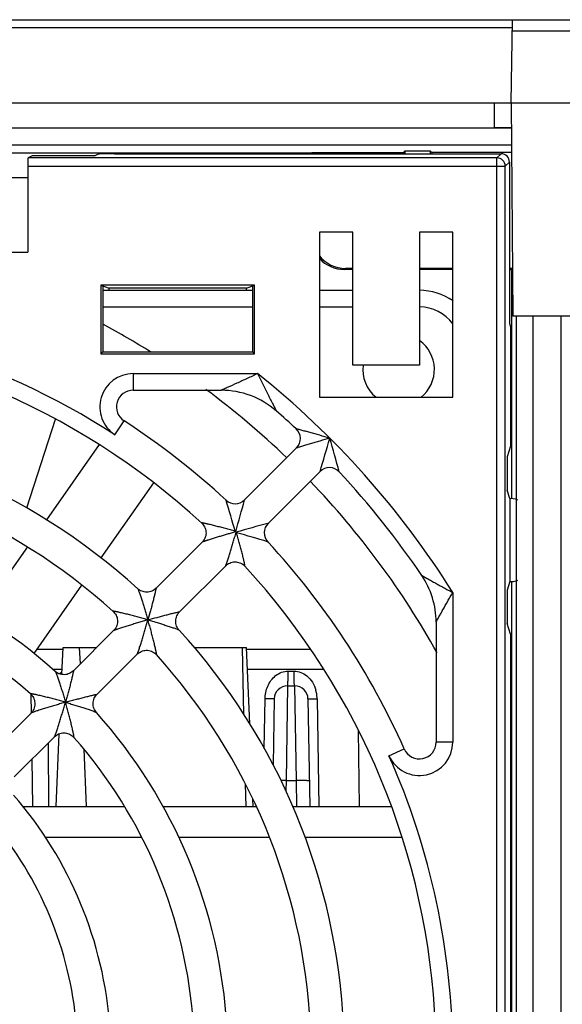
# Model space of a CAD drawing. Header units: millimetres. Extents: x 0 to 841, y 0 to 594.
# Tile 29 of 77: x 296 to 312, y 524 to 554. Entities that reach past the tile are written whole.
import ezdxf

# ---------------------------------------------------------------- set-up
doc = ezdxf.new("R2010")
doc.units = ezdxf.units.MM
doc.header["$LTSCALE"] = 46.255
doc.layers.get('0').update_dxf_attribs({"linetype": 'CONTINUOUS'})
for name, color, linetype in [('DATUM_AXIS', 7, 'CONTINUOUS'), ('DRAFTS', 7, 'CONTINUOUS'), ('ROUNDS', 7, 'CONTINUOUS')]:
    doc.layers.add(name, color=color, linetype=linetype)

msp = doc.modelspace()

# ---------------------------------------------------------------- linework, layer by layer
at = {"color": 7, "linetype": 'CONTINUOUS'}
for p, q in [((260.9467, 553.7051), (315.1101, 553.7051)), ((310.868, 551.2051), (310.9115, 553.7001)), ((260.8678, 551.2051), (314.618, 551.2051)), ((310.368, 550.4551), (310.368, 551.2051)), ((310.868, 551.2051), (310.9238, 544.8051)), ((310.8745, 550.4515), (292.4643, 550.4515)), ((310.879, 549.9428), (291.964, 549.9428)), ((295.368, 549.7051), (304.868, 549.7051)), ((296.499, 549.6147), (296.3807, 549.5556)), ((298.368, 549.6147), (296.499, 549.6147)), ((298.368, 549.6147), (298.4742, 549.6677)), ((298.9735, 549.6801), (310.5681, 549.6801)), ((304.868, 549.7051), (304.8981, 549.7202)), ((304.868, 549.6801), (304.868, 549.7051)), ((304.8982, 549.6801), (304.8981, 549.7202)), ((304.8981, 549.7202), (307.6476, 549.7202)), ((307.6476, 549.7202), (307.693, 549.7656)), ((307.6476, 549.6801), (307.6476, 549.7202)), ((307.693, 549.6801), (307.693, 549.7656)), ((307.693, 549.7656), (308.443, 549.7656)), ((308.443, 549.7656), (308.443, 549.6801)), ((308.4884, 549.7202), (308.443, 549.7656)), ((308.4884, 549.7202), (308.4884, 549.6801)), ((310.8809, 549.7202), (308.4884, 549.7202)), ((296.368, 549.3057), (296.368, 546.7301)), ((310.818, 549.4302), (310.818, 544.5801)), ((296.368, 548.9551), (295.368, 548.9551)), ((305.118, 547.3301), (305.118, 542.3738)), ((306.118, 547.3301), (305.118, 547.3301)), ((306.118, 543.3301), (306.118, 547.3301)), ((308.118, 547.3301), (308.118, 543.3301)), ((309.118, 547.3301), (308.118, 547.3301)), ((309.118, 542.3738), (309.118, 547.3301)), ((295.368, 546.7301), (296.368, 546.7301)), ((306.118, 546.2051), (305.8668, 546.2051)), ((306.118, 546.2375), (305.899, 546.2375)), ((309.118, 546.2375), (308.118, 546.2375)), ((309.118, 546.2051), (308.118, 546.2051)), ((310.8985, 546.2375), (310.818, 546.2375)), ((310.818, 546.2051), (310.8824, 546.2051)), ((310.8824, 546.2051), (310.8803, 539.3217)), ((298.5656, 545.7301), (298.5656, 543.6777)), ((298.5656, 545.7301), (298.8094, 545.6489)), ((303.1704, 545.7301), (298.5656, 545.7301)), ((298.618, 545.7127), (298.618, 543.7301)), ((302.9265, 545.6489), (303.1704, 545.7301)), ((303.118, 543.7301), (303.118, 545.7127)), ((303.1704, 543.6777), (303.1704, 545.7301)), ((298.618, 545.5801), (303.118, 545.5801)), ((298.8095, 545.5801), (298.8094, 545.6489)), ((302.9265, 545.6489), (298.8094, 545.6489)), ((302.9264, 545.5801), (302.9265, 545.6489)), ((305.118, 545.5801), (306.118, 545.5801)), ((313.8121, 544.8051), (310.9238, 544.8051)), ((311.0251, 495.298), (311.0251, 544.8051)), ((311.5338, 495.2893), (311.5338, 544.8051)), ((312.368, 494.1051), (312.368, 544.8051)), ((310.818, 544.5801), (310.8481, 544.4795)), ((310.8481, 544.4795), (310.8481, 540.8995)), ((298.5656, 543.6777), (298.618, 543.7301)), ((298.5656, 543.6777), (303.1704, 543.6777)), ((298.618, 543.7301), (303.118, 543.7301)), ((303.1704, 543.6777), (303.118, 543.7301)), ((308.118, 543.3301), (306.118, 543.3301)), ((305.118, 542.3738), (309.118, 542.3738)), ((296.3389, 539.0475), (297.2049, 541.7127)), ((298.509, 540.9487), (296.9297, 538.6932)), ((304.4285, 540.8477), (302.8715, 539.2908)), ((310.8481, 540.8995), (310.7525, 540.5801)), ((310.7525, 540.5801), (310.7525, 539.5801)), ((305.1355, 540.1406), (303.5785, 538.5836)), ((298.5684, 537.5466), (300.1482, 539.8029)), ((310.8287, 539.3257), (310.7525, 539.5801)), ((310.8287, 539.3257), (310.8287, 536.8346)), ((301.5992, 538.0185), (300.216, 536.6352)), ((296.3571, 537.8755), (295.6126, 536.8122)), ((302.3064, 537.3115), (300.9231, 535.9281)), ((310.8287, 536.8346), (310.7525, 536.5801)), ((310.8795, 536.8385), (310.8708, 508.3225)), ((296.5573, 534.6745), (297.9948, 536.7275)), ((310.7525, 536.5801), (310.7525, 535.5801)), ((298.945, 535.3643), (297.7378, 534.157)), ((310.8481, 535.2608), (310.7525, 535.5801)), ((310.8481, 535.2608), (310.8481, 509.8995)), ((299.6522, 534.6573), (298.4448, 533.4498)), ((296.4662, 532.8855), (295.2578, 531.677)), ((297.1733, 532.1784), (295.9648, 530.9699)), ((306.3221, 530.0801), (306.2901, 532.3677)), ((296.2321, 530.0801), (299.2743, 530.0801)), ((300.4294, 530.0801), (303.228, 530.0801)), ((304.3214, 530.0801), (307.2814, 530.0801)), ((296.8983, 529.1646), (299.7836, 529.1646)), ((300.8997, 529.1646), (303.6178, 529.1646)), ((304.6893, 529.1646), (307.5936, 529.1646))]:
    msp.add_line(p, q, dxfattribs=at)
at = {"color": 9, "linetype": 'CONTINUOUS'}
for p, q in [((310.9058, 553.3745), (313.8301, 553.3745)), ((310.8745, 550.4551), (310.368, 550.4551)), ((310.4435, 549.5556), (296.3807, 549.5556)), ((310.5681, 549.6801), (310.4435, 549.5556)), ((310.4435, 495.6047), (310.4435, 549.5556)), ((296.368, 549.3057), (310.6934, 549.3057)), ((310.818, 549.4302), (310.6934, 549.3057)), ((310.6934, 495.8546), (310.6934, 549.3057)), ((305.8668, 546.2051), (305.899, 546.2375)), ((299.5294, 543.0801), (303.2635, 543.0801)), ((309.118, 536.5085), (309.118, 532.0141)), ((296.6508, 534.808), (297.4264, 534.808)), ((297.9463, 534.3656), (297.9251, 534.8551)), ((302.8553, 532.8432), (302.8088, 534.8551)), ((302.9264, 534.808), (304.8508, 534.808)), ((298.1324, 530.0801), (298.0577, 531.8019)), ((302.9192, 530.0801), (302.9037, 530.7518))]:
    msp.add_line(p, q, dxfattribs=at)
at = {"color": 3, "linetype": 'CONTINUOUS'}
for p, q in [((297.118, 534.2051), (297.3981, 534.2051)), ((302.9548, 534.2051), (305.2464, 534.2051))]:
    msp.add_line(p, q, dxfattribs=at)
at = {"color": 9, "linetype": 'CONTINUOUS'}
for centre, radius, start, end in [((310.4433, 549.3055), 0.2501, 0.04716, 89.95284), ((286.868, 522.5801), 26.25, 32.04636, 51.34786), ((286.868, 522.5801), 22.25, 0.15437, 23.93892)]:
    msp.add_arc(centre, radius, start, end, dxfattribs=at)
at = {"color": 7, "linetype": 'CONTINUOUS'}
for centre, radius, start, end in [((286.868, 522.5801), 24.925, 58.05971, 61.8185), ((307.493, 543.2051), 1.075, 309.05379, 54.09311), ((307.493, 543.2051), 1.075, 173.16173, 230.94621), ((286.868, 522.5801), 24.925, 46.15055, 53.46494), ((302.1752, 540.0801), 2.5, 48.82378, 90), ((286.868, 522.5801), 19, 47.6528, 87.34729), ((286.868, 522.5801), 18, 47.92225, 87.07729), ((286.868, 522.5801), 24.925, 29.07569, 43.84978), ((286.868, 522.5801), 15.5, 48.23598, 86.76403), ((286.868, 522.5801), 14.5, 48.64911, 86.35042), ((306.118, 535.6185), 2.5, 0, 34.11056), ((286.868, 522.5801), 19, 2.6528, 42.34729), ((286.868, 522.5801), 18, 2.92224, 42.0773), ((296.868, 534.8551), 0.9, 298.72911, 305.83215), ((286.868, 522.5801), 15.5, 3.23662, 41.76338), ((286.868, 522.5801), 14.5, 3.64914, 41.35041), ((286.868, 522.5801), 12, 4.15159, 40.84786), ((286.868, 522.5801), 11, 4.85579, 40.14409)]:
    msp.add_arc(centre, radius, start, end, dxfattribs=at)
for centre, major_axis, ratio, start_param, end_param in [((296.3811, 549.3057), (0, 0.25), 0.0524078, 0.0261799, 1.5707963), ((298.9735, 549.6671), (0.5, 0), 0.0261859, 1.5707963, 3.0892328), ((310.5679, 549.4301), (0.1769, 0.1769), 0.999315, -0.7850555, 0.7850555), ((305.9003, 547.2381), (-0.7078, -0.7082), 0.9987835, -0.1141311, 0.7844847), ((305.8686, 547.2064), (0.5857, 0.8129), 0.9980761, -3.364738, -2.5181354), ((310.443, 539.2827), (0.625, 0), 0.0874887, 0.0000037, 0.9057412), ((310.443, 536.8776), (0.625, 0), 0.0874887, -0.9057412, -0.0000037)]:
    msp.add_ellipse(centre, major_axis=major_axis, ratio=ratio, start_param=start_param, end_param=end_param, dxfattribs=at)
at = {"color": 9, "linetype": 'CONTINUOUS'}
for points, knots in [([(303.2635, 543.0801), (303.2112, 543.0555), (303.1069, 543.0059), (302.9007, 542.9094), (302.6436, 542.7907), (302.4233, 542.6909), (302.2446, 542.6109), (302.2128, 542.5969), (302.1699, 542.5777), (302.1752, 542.5801)], [0, 0, 0, 0, 0.1447852, 0.2889708, 0.5724396, 0.8375666, 0.9473448, 0.9852438, 1, 1, 1, 1]), ([(303.2635, 543.0801), (303.2897, 543.0266), (303.3417, 542.9194), (303.4204, 542.7598), (303.4987, 542.6018), (303.5763, 542.4465), (303.6514, 542.2968), (303.7133, 542.1743), (303.7568, 542.0884), (303.7903, 542.0227), (303.8, 542.0031), (303.8244, 541.9559), (303.8212, 541.9619)], [0, 0, 0, 0, 0.1432308, 0.2858658, 0.4272674, 0.5665697, 0.7022832, 0.8311573, 0.8906096, 0.9434988, 0.9837893, 1, 1, 1, 1]), ([(308.1879, 537.0205), (308.184, 537.0229), (308.2163, 537.0041), (308.2304, 536.9963), (308.2802, 536.9679), (308.3484, 536.9293), (308.4491, 536.8725), (308.5741, 536.8028), (308.7061, 536.73), (308.8414, 536.6563), (308.979, 536.5821), (309.0716, 536.5332), (309.118, 536.5085)], [0, 0, 0, 0, 0.0128505, 0.0471337, 0.0952875, 0.1518321, 0.2788665, 0.4159461, 0.5584169, 0.7040658, 0.8515824, 1, 1, 1, 1]), ([(308.618, 535.6185), (308.616, 535.6151), (308.6321, 535.6443), (308.6389, 535.6572), (308.6644, 535.7038), (308.7, 535.7687), (308.7534, 535.8656), (308.8447, 536.0299), (308.9416, 536.2016), (309.0412, 536.3761), (309.0925, 536.4642), (309.118, 536.5085)], [0, 0, 0, 0, 0.0117631, 0.0438497, 0.0900698, 0.1453632, 0.2716321, 0.4093628, 0.7005016, 0.849794, 1, 1, 1, 1])]:
    msp.add_open_spline(points, degree=3, knots=knots, dxfattribs=at)
at = {"layer": 'DATUM_AXIS', "color": 9, "linetype": 'CONTINUOUS'}
for p, q in [((304.1807, 534.1489), (304.3552, 534.1489)), ((304.161, 533.7051), (304.118, 530.8622)), ((304.3749, 533.7051), (304.4179, 530.8622)), ((303.4636, 531.8275), (303.4863, 533.3137)), ((305.0497, 533.3137), (305.0991, 530.0801)), ((304.118, 530.8622), (304.1126, 530.5515)), ((304.118, 530.8622), (304.4179, 530.8622)), ((304.4179, 530.8622), (304.4315, 530.0801))]:
    msp.add_line(p, q, dxfattribs=at)
at = {"layer": 'DATUM_AXIS', "color": 7, "linetype": 'CONTINUOUS'}
for p, q in [((304.161, 533.7051), (304.3749, 533.7051)), ((296.4829, 532.8855), (296.4752, 533.4377)), ((303.7611, 533.3121), (303.7266, 531.3358)), ((304.7748, 533.3121), (304.8312, 530.0801)), ((306.3221, 530.0801), (306.2901, 532.3677)), ((296.5221, 530.0801), (296.5022, 531.5072))]:
    msp.add_line(p, q, dxfattribs=at)
for centre, start, end in [((304.161, 533.3051), 90, 178.99762), ((304.3749, 533.3051), 1.01189, 90.0002)]:
    msp.add_arc(centre, 0.4, start, end, dxfattribs=at)
at = {"layer": 'DATUM_AXIS', "color": 9, "linetype": 'CONTINUOUS'}
for centre, radius, start, end in [((304.0259, 533.2985), 1.0239, 3.00474, 15.92444), ((304.0309, 533.2986), 1.0189, 0.84704, 3.0105), ((303.9925, 523.7907), 7.0725, 88.98269, 90.25818)]:
    msp.add_arc(centre, radius, start, end, dxfattribs=at)
for points, knots in [([(303.5655, 533.6927), (303.618, 533.8154), (303.7767, 534.0445), (304.0476, 534.1489), (304.1807, 534.1489)], [0, 0, 0, 0, 0.5007308, 1, 1, 1, 1]), ([(304.161, 533.7051), (304.1642, 533.7051), (304.1653, 533.7221), (304.1698, 533.7421), (304.1722, 533.7852), (304.1767, 533.8636), (304.1796, 533.9878), (304.1807, 534.0922), (304.1807, 534.1489)], [0, 0, 0, 0, 0.0210783, 0.0781764, 0.1701325, 0.2939558, 0.6179098, 1, 1, 1, 1]), ([(304.3749, 533.7051), (304.3718, 533.7051), (304.3707, 533.7221), (304.3661, 533.7421), (304.3638, 533.7852), (304.3592, 533.8636), (304.3563, 533.9878), (304.3553, 534.0922), (304.3552, 534.1489)], [0, 0, 0, 0, 0.0210806, 0.0781789, 0.1701349, 0.2939577, 0.6179108, 1, 1, 1, 1]), ([(303.7611, 533.3121), (303.7611, 533.3105), (303.7509, 533.3134), (303.7403, 533.3102), (303.7149, 533.3119), (303.6682, 533.3111), (303.59, 533.3125), (303.5236, 533.3132), (303.4863, 533.3137)], [0, 0, 0, 0, 0.0177139, 0.0698731, 0.1554401, 0.2727614, 0.5922848, 1, 1, 1, 1]), ([(304.7748, 533.3121), (304.7749, 533.3105), (304.7851, 533.3134), (304.7957, 533.3102), (304.8211, 533.3119), (304.8678, 533.3111), (304.946, 533.3125), (305.0123, 533.3132), (305.0497, 533.3137)], [0, 0, 0, 0, 0.0177121, 0.0698693, 0.1554346, 0.2727547, 0.5922788, 1, 1, 1, 1]), ([(304.8178, 530.8482), (304.8178, 530.8511), (304.8028, 530.853), (304.7842, 530.8567), (304.7454, 530.859), (304.6745, 530.8624), (304.5628, 530.8637), (304.4688, 530.863), (304.4179, 530.8622)], [0, 0, 0, 0, 0.0218226, 0.0792822, 0.1715143, 0.29553, 0.6193464, 1, 1, 1, 1])]:
    msp.add_open_spline(points, degree=3, knots=knots, dxfattribs=at)
for points in [[(304.3552, 534.1489), (304.491, 534.1489), (304.6318, 534.0935), (304.7374, 534.0083)], [(304.7374, 534.0083), (304.8693, 533.9018), (304.9639, 533.7423), (305.0105, 533.5794)], [(303.4863, 533.3137), (303.4882, 533.4427), (303.5148, 533.574), (303.5655, 533.6927)]]:
    msp.add_open_spline(points, degree=3, dxfattribs=at)
at = {"layer": 'DRAFTS', "color": 7, "linetype": 'CONTINUOUS'}
for p, q in [((297.3911, 534.0463), (297.4264, 534.8551)), ((297.4264, 534.8551), (298.4359, 534.8551)), ((301.3667, 534.8551), (302.9264, 534.8551)), ((303.0262, 532.5696), (302.9264, 534.8551)), ((297.218, 530.0801), (297.3135, 532.2683)), ((296.9845, 531.9895), (296.9903, 530.0801)), ((303.1349, 530.0801), (303.1251, 530.3054))]:
    msp.add_line(p, q, dxfattribs=at)
at = {"layer": 'ROUNDS', "color": 9, "linetype": 'CONTINUOUS'}
for p, q in [((310.9074, 553.4639), (260.9467, 553.4639)), ((298.618, 545.0801), (303.118, 545.0801)), ((305.118, 545.0801), (306.118, 545.0801)), ((299.5294, 543.0801), (299.5294, 542.5801)), ((298.9848, 541.2414), (299.2571, 541.6608)), ((302.3171, 539.2801), (302.319, 539.2738)), ((302.8716, 539.2908), (302.8698, 539.2844)), ((302.5917, 538.3462), (302.5586, 538.3556)), ((302.6063, 538.3316), (302.5587, 538.318)), ((302.6058, 538.2709), (302.6194, 538.3185)), ((302.6434, 538.2708), (302.634, 538.3038)), ((303.5723, 538.582), (303.5787, 538.5837)), ((303.5616, 538.0312), (303.5679, 538.0293)), ((299.9733, 535.6864), (299.9723, 535.6875)), ((299.9743, 535.6855), (299.9753, 535.6845)), ((307.204, 531.6084), (307.661, 531.8112)), ((309.118, 532.0141), (308.618, 532.0141))]:
    msp.add_line(p, q, dxfattribs=at)
at = {"layer": 'ROUNDS', "color": 7, "linetype": 'CONTINUOUS'}
for p, q in [((298.618, 545.5801), (303.118, 545.5801)), ((305.118, 545.5801), (306.118, 545.5801)), ((299.5294, 542.5801), (302.1755, 542.5801)), ((302.6063, 538.3316), (302.5917, 538.3462)), ((302.6063, 538.3316), (302.6194, 538.3185)), ((302.6194, 538.3185), (302.634, 538.3038)), ((300.9022, 535.9056), (300.9233, 535.9283)), ((299.9738, 535.686), (299.9733, 535.6864)), ((299.9743, 535.6855), (299.9738, 535.686)), ((308.618, 535.6188), (308.618, 532.0141))]:
    msp.add_line(p, q, dxfattribs=at)
for points in [[(301.5871, 538.5929), (301.6083, 538.572), (301.633, 538.5429), (301.655, 538.5113), (301.6739, 538.4775), (301.6895, 538.4418), (301.7016, 538.4048), (301.71, 538.3668), (301.7146, 538.3281), (301.7155, 538.2891), (301.7125, 538.2503), (301.7058, 538.2119), (301.6954, 538.1744), (301.6813, 538.1381), (301.6639, 538.1035), (301.6433, 538.071), (301.6199, 538.0408), (301.5992, 538.0185)], [(302.3063, 537.3114), (302.3286, 537.332), (302.3588, 537.3555), (302.3913, 537.3761), (302.4259, 537.3935), (302.4622, 537.4075), (302.4997, 537.418), (302.5381, 537.4247), (302.577, 537.4277), (302.6159, 537.4268), (302.6546, 537.4222), (302.6926, 537.4138), (302.7297, 537.4017), (302.7653, 537.3861), (302.7991, 537.3671), (302.8307, 537.3451), (302.8598, 537.3204), (302.8808, 537.2993)], [(300.2162, 536.6355), (300.1935, 536.6145), (300.1631, 536.5909), (300.1303, 536.5703), (300.0955, 536.5529), (300.0591, 536.5389), (300.0214, 536.5285), (299.9827, 536.5219), (299.9436, 536.5191), (299.9044, 536.5201), (299.8656, 536.525), (299.8274, 536.5337), (299.7904, 536.546), (299.7549, 536.5619), (299.7212, 536.581), (299.6898, 536.6032), (299.6666, 536.6227)], [(298.9302, 535.9406), (298.9501, 535.9214), (298.9753, 535.8925), (298.9979, 535.8609), (299.0174, 535.8271), (299.0336, 535.7913), (299.0461, 535.754), (299.055, 535.7157), (299.06, 535.6767), (299.0612, 535.6374), (299.0584, 535.5982), (299.0519, 535.5594), (299.0415, 535.5215), (299.0274, 535.4848), (299.0099, 535.4498), (298.9892, 535.417), (298.9657, 535.3866), (298.9449, 535.3642)], [(300.9106, 535.3788), (300.8921, 535.4006), (300.8697, 535.432), (300.8504, 535.4657), (300.8344, 535.5013), (300.8219, 535.5383), (300.8131, 535.5766), (300.808, 535.6155), (300.8069, 535.6548), (300.8096, 535.6941), (300.8162, 535.7328), (300.8265, 535.7707), (300.8405, 535.8072), (300.8579, 535.8421), (300.8786, 535.875), (300.9022, 535.9056)], [(299.652, 534.6571), (299.6743, 534.6777), (299.7045, 534.7012), (299.7372, 534.7218), (299.772, 534.7393), (299.8085, 534.7534), (299.8463, 534.7638), (299.885, 534.7705), (299.9241, 534.7733), (299.9632, 534.7723), (300.0021, 534.7674), (300.0404, 534.7587), (300.0776, 534.7464), (300.1133, 534.7304), (300.1471, 534.7111), (300.1787, 534.6888), (300.2077, 534.6637), (300.2284, 534.6424)], [(297.7379, 534.1571), (297.7157, 534.1366), (297.6858, 534.1133), (297.6536, 534.0929), (297.6195, 534.0756), (297.5837, 534.0616), (297.5466, 534.0511), (297.5087, 534.0442), (297.4702, 534.041), (297.4316, 534.0416), (297.3932, 534.0458), (297.3555, 534.0538), (297.3188, 534.0654), (297.2836, 534.0803), (297.2501, 534.0985), (297.2186, 534.1197), (297.1917, 534.1417)], [(296.4475, 533.4651), (296.4677, 533.446), (296.4935, 533.4172), (296.5166, 533.3857), (296.5366, 533.3518), (296.5533, 533.3159), (296.5663, 533.2784), (296.5755, 533.2398), (296.5809, 533.2006), (296.5823, 533.1609), (296.5798, 533.1214), (296.5733, 533.0823), (296.563, 533.044), (296.549, 533.007), (296.5314, 532.9717), (296.5106, 532.9385), (296.487, 532.9079), (296.466, 532.8853)], [(298.4295, 532.9039), (298.4076, 532.9308), (298.3864, 532.9622), (298.3682, 532.9957), (298.3532, 533.031), (298.3417, 533.0676), (298.3337, 533.1053), (298.3294, 533.1437), (298.3288, 533.1823), (298.332, 533.2208), (298.3389, 533.2588), (298.3494, 533.2958), (298.3634, 533.3316), (298.3807, 533.3658), (298.4012, 533.398), (298.4244, 533.4278), (298.445, 533.45)], [(297.1731, 532.1782), (297.1956, 532.199), (297.2261, 532.2226), (297.2591, 532.2434), (297.2942, 532.2609), (297.331, 532.275), (297.3692, 532.2853), (297.4081, 532.2918), (297.4475, 532.2945), (297.487, 532.2932), (297.5262, 532.288), (297.5647, 532.2789), (297.602, 532.2661), (297.6379, 532.2497), (297.6718, 532.2299), (297.7033, 532.2071), (297.7322, 532.1815), (297.7529, 532.1597)]]:
    msp.add_lwpolyline(points, dxfattribs=at)
for centre, radius, start, end in [((308.118, 543.8301), 1.75, 54.82669, 90), ((286.868, 522.5801), 21.75, 47.40977, 87.59004), ((299.5294, 542.0801), 0.5, 90, 237.00411), ((286.868, 522.5801), 25.75, 47.03399, 48.82447), ((286.868, 522.5801), 22.75, 47.22783, 57.00411), ((304.1454, 541.1304), 0.4, 315, 47.0346), ((305.4182, 539.8576), 0.4, 42.9654, 135), ((286.868, 522.5801), 25.75, 34.1099, 42.96575), ((302.5887, 539.5737), 0.4, 227.22804, 315), ((303.8615, 538.3009), 0.4, 135, 222.77196), ((286.868, 522.5801), 22.75, 23.93893, 42.77243), ((286.868, 522.5801), 21.75, 2.40998, 42.59004), ((308.118, 532.0141), 0.5, 203.93893, 360)]:
    msp.add_arc(centre, radius, start, end, dxfattribs=at)
at = {"layer": 'ROUNDS', "color": 9, "linetype": 'CONTINUOUS'}
for centre, radius, start, end in [((286.868, 522.5801), 22.25, 57.00411, 89.84561), ((308.118, 543.8301), 1.25, 36.62078, 90), ((299.5294, 542.0801), 1, 90, 237.00432), ((238.293, 560.321), 69.8223, 343.200304, 344.056653), ((233.5158, 520.5894), 74.793, 15.145195, 15.949475), ((235.6194, 519.1612), 69.666, 15.985018, 16.780187), ((244.0544, 555.0376), 60.8886, 344.075497, 345.005798), ((319.2744, 479.9512), 60.697, 104.992727, 105.925968), ((283.7566, 472.3779), 68.5754, 73.213487, 74.021307), ((294.2005, 515.566), 20.9329, 73.99459, 74.18911), ((307.4825, 509.2278), 27.5036, 105.84435, 105.99447), ((273.5156, 543.1947), 27.5036, 344.00553, 344.15565), ((279.8538, 529.9127), 20.9329, 15.81089, 16.00541), ((292.2024, 514.7538), 19.2032, 73.98675, 74.20617), ((304.1522, 509.7524), 24.3845, 105.83174, 106.00432), ((274.0402, 539.8644), 24.3845, 343.99568, 344.16826), ((279.0417, 527.9145), 19.2032, 15.79383, 16.01325), ((308.118, 532.0141), 1, 203.93914, 360)]:
    msp.add_arc(centre, radius, start, end, dxfattribs=at)
for points, knots in [([(305.4295, 541.1417), (305.3294, 541.1703), (305.1798, 541.2127), (304.9819, 541.2682), (304.8377, 541.3083), (304.7209, 541.3405), (304.6317, 541.365), (304.57, 541.3818), (304.5145, 541.397), (304.4734, 541.4081), (304.4464, 541.4155), (304.4322, 541.4192), (304.4233, 541.4218), (304.4191, 541.4228), (304.4181, 541.4231)], [0, 0, 0, 0, 0.2975926, 0.4441496, 0.5874673, 0.7250898, 0.7903627, 0.8518909, 0.9077878, 0.9548457, 0.9735067, 0.9878161, 0.9968832, 1, 1, 1, 1]), ([(305.4295, 541.1417), (305.3298, 541.1132), (305.1811, 541.0704), (304.9846, 541.013), (304.8417, 540.971), (304.7056, 540.9307), (304.599, 540.8988), (304.5226, 540.876), (304.4776, 540.8623), (304.4471, 540.8534), (304.4323, 540.8486), (304.4283, 540.8476)], [0, 0, 0, 0, 0.2981376, 0.4449503, 0.5884761, 0.7261987, 0.8528795, 0.9085821, 0.9553429, 0.9879803, 1, 1, 1, 1]), ([(302.5586, 538.3556), (302.5097, 538.3695), (302.4119, 538.3969), (302.2657, 538.4368), (302.1212, 538.4751), (301.9801, 538.5114), (301.8659, 538.5396), (301.7886, 538.5577), (301.747, 538.5672), (301.7176, 538.5737), (301.6898, 538.5797), (301.6641, 538.585), (301.6409, 538.5895), (301.6235, 538.5925), (301.6114, 538.5943), (301.6039, 538.5953), (301.5976, 538.5959), (301.5927, 538.5962), (301.5892, 538.596), (301.5868, 538.5958), (301.5858, 538.5941), (301.5867, 538.5933), (301.5871, 538.5929)], [0, 0, 0, 0, 0.1519731, 0.3031123, 0.4523903, 0.5982563, 0.7379072, 0.8037409, 0.8351437, 0.8652215, 0.8936484, 0.9199969, 0.9437122, 0.9640944, 0.9727805, 0.9803173, 0.9865982, 0.9915298, 0.9950488, 0.9971702, 0.9982976, 1, 1, 1, 1]), ([(302.5587, 538.318), (302.5184, 538.3065), (302.4379, 538.2832), (302.3173, 538.2479), (302.1968, 538.212), (302.0966, 538.1817), (302.0165, 538.1571), (301.9564, 538.1385), (301.8965, 538.1197), (301.8366, 538.1007), (301.7867, 538.0847), (301.7469, 538.0717), (301.7171, 538.0618), (301.6873, 538.0518), (301.6625, 538.0433), (301.6428, 538.0363), (301.628, 538.0309), (301.6157, 538.0263), (301.6061, 538.0222), (301.6013, 538.0201), (301.5992, 538.0185)], [0, 0, 0, 0, 0.1250021, 0.2500041, 0.3750062, 0.5000082, 0.5625092, 0.6250103, 0.6875113, 0.7500123, 0.8125133, 0.8437639, 0.8750144, 0.9062649, 0.9375153, 0.9531406, 0.9687657, 0.9843914, 0.992203, 1, 1, 1, 1]), ([(302.3063, 537.3114), (302.3068, 537.3118), (302.3077, 537.3134), (302.3101, 537.3181), (302.3138, 537.3272), (302.3192, 537.3414), (302.3258, 537.3596), (302.3332, 537.3809), (302.3445, 537.414), (302.3597, 537.4596), (302.3787, 537.5181), (302.3986, 537.5802), (302.419, 537.6449), (302.4468, 537.7344), (302.4817, 537.8488), (302.5235, 537.9881), (302.5649, 538.1291), (302.5923, 538.2235), (302.6058, 538.2709)], [0, 0, 0, 0, 0.0019347, 0.0052455, 0.0158527, 0.0312546, 0.0506828, 0.0733755, 0.0986709, 0.1550418, 0.2167724, 0.2820506, 0.3497652, 0.4192067, 0.5615088, 0.7065747, 0.8530443, 1, 1, 1, 1]), ([(302.8808, 537.2993), (302.8811, 537.2989), (302.8819, 537.2979), (302.8836, 537.299), (302.8838, 537.3014), (302.884, 537.3048), (302.8837, 537.3098), (302.8831, 537.316), (302.8822, 537.3235), (302.8803, 537.3356), (302.8773, 537.353), (302.871, 537.3855), (302.8635, 537.4211), (302.8551, 537.4591), (302.8481, 537.4898), (302.8407, 537.5215), (302.8303, 537.5654), (302.8166, 537.6218), (302.7935, 537.7146), (302.763, 537.8333), (302.7246, 537.9778), (302.6847, 538.1241), (302.6573, 538.2218), (302.6434, 538.2708)], [0, 0, 0, 0, 0.0017111, 0.0028361, 0.004948, 0.0084567, 0.0133784, 0.0196504, 0.0271795, 0.0358591, 0.0562317, 0.0799409, 0.13471, 0.164788, 0.1961918, 0.2286691, 0.2620297, 0.3308211, 0.4016931, 0.5475718, 0.6968635, 0.8480154, 1, 1, 1, 1]), ([(299.6666, 536.6227), (299.6669, 536.6225), (299.6682, 536.6211), (299.6693, 536.6194), (299.6701, 536.6181)], [0, 0, 0, 0, 0.1866865, 1, 1, 1, 1]), ([(299.6701, 536.6181), (299.6743, 536.6111), (299.6829, 536.5918), (299.6967, 536.5576), (299.713, 536.5136), (299.731, 536.463), (299.75, 536.4077), (299.7768, 536.328), (299.8107, 536.2234), (299.8514, 536.0937), (299.8922, 535.9603), (299.9326, 535.8245), (299.9591, 535.7333), (299.9723, 535.6875)], [0, 0, 0, 0, 0.0252135, 0.0643273, 0.1131898, 0.1687439, 0.2289619, 0.2925159, 0.4263577, 0.5659229, 0.7089057, 0.8539135, 1, 1, 1, 1]), ([(300.217, 536.6301), (300.2162, 536.6224), (300.2123, 536.6026), (300.2049, 536.5675), (300.1946, 536.5226), (300.1775, 536.4508), (300.153, 536.3522), (300.1209, 536.2272), (300.0863, 536.096), (300.0375, 535.915), (299.9994, 535.7781), (299.9733, 535.6864)], [0, 0, 0, 0, 0.023828, 0.0621038, 0.1104337, 0.1656416, 0.2890925, 0.4229978, 0.5629589, 0.7066451, 1, 1, 1, 1]), ([(300.2162, 536.6355), (300.2163, 536.6356), (300.217, 536.6359), (300.2172, 536.6344), (300.2172, 536.6327), (300.2171, 536.6311), (300.217, 536.6301)], [0, 0, 0, 0, 0.103581, 0.2458323, 0.542697, 1, 1, 1, 1]), ([(299.9039, 535.707), (299.8549, 535.7209), (299.7569, 535.7482), (299.6104, 535.788), (299.4656, 535.826), (299.3465, 535.8562), (299.2534, 535.879), (299.1863, 535.895), (299.1319, 535.9075), (299.0901, 535.9167), (299.0606, 535.9231), (299.0327, 535.9289), (299.0068, 535.934), (298.9835, 535.9383), (298.966, 535.9411), (298.9539, 535.9428), (298.9464, 535.9437), (298.9402, 535.9442), (298.9353, 535.9444), (298.932, 535.9441), (298.9295, 535.9437), (298.9288, 535.9418), (298.9297, 535.9411), (298.9302, 535.9406)], [0, 0, 0, 0, 0.151918, 0.3030053, 0.4522439, 0.5981002, 0.6689803, 0.7377995, 0.8036885, 0.8351255, 0.8652426, 0.8937097, 0.9200933, 0.9438289, 0.9642018, 0.972866, 0.9803659, 0.9865931, 0.9914538, 0.9948903, 0.9969402, 0.9981186, 1, 1, 1, 1]), ([(299.9743, 535.6855), (300.066, 535.7116), (300.2028, 535.7496), (300.3838, 535.7985), (300.515, 535.8331), (300.64, 535.8652), (300.7386, 535.8897), (300.8104, 535.9067), (300.8553, 535.9171), (300.8904, 535.9244), (300.9102, 535.9283), (300.918, 535.9291)], [0, 0, 0, 0, 0.29335, 0.4370338, 0.5769929, 0.7108968, 0.8343473, 0.8895559, 0.9378875, 0.9761666, 1, 1, 1, 1]), ([(300.918, 535.9291), (300.9189, 535.9292), (300.9206, 535.9294), (300.9222, 535.9294), (300.9237, 535.9292), (300.9234, 535.9285), (300.9233, 535.9283)], [0, 0, 0, 0, 0.4573291, 0.7542434, 0.8967118, 1, 1, 1, 1]), ([(299.904, 535.6667), (299.8568, 535.6531), (299.7625, 535.6258), (299.6217, 535.5842), (299.4827, 535.5423), (299.3685, 535.5071), (299.2792, 535.479), (299.2146, 535.4584), (299.1524, 535.4383), (299.0939, 535.419), (299.0483, 535.4035), (299.0151, 535.392), (298.9937, 535.3844), (298.9754, 535.3776), (298.9611, 535.372), (298.9518, 535.3681), (298.947, 535.3656), (298.9454, 535.3647), (298.9449, 535.3642)], [0, 0, 0, 0, 0.1466222, 0.292782, 0.4375752, 0.5796651, 0.6490346, 0.7167111, 0.7819961, 0.8437955, 0.9003155, 0.9257244, 0.9485584, 0.968155, 0.9837464, 0.9945537, 0.997965, 1, 1, 1, 1]), ([(299.9753, 535.6845), (300.0211, 535.6713), (300.1124, 535.6448), (300.2481, 535.6044), (300.3816, 535.5636), (300.5112, 535.5229), (300.6158, 535.4889), (300.6955, 535.4622), (300.7508, 535.4432), (300.8014, 535.4252), (300.8454, 535.4089), (300.8796, 535.395), (300.8989, 535.3865), (300.9059, 535.3823)], [0, 0, 0, 0, 0.1460841, 0.2910896, 0.4340702, 0.5736334, 0.7074738, 0.7710274, 0.8312455, 0.8868003, 0.9356643, 0.9747813, 1, 1, 1, 1]), ([(299.652, 534.6571), (299.6525, 534.6576), (299.6535, 534.6592), (299.656, 534.664), (299.6598, 534.6732), (299.6655, 534.6876), (299.6722, 534.7058), (299.6798, 534.7273), (299.6914, 534.7604), (299.7068, 534.8061), (299.7261, 534.8646), (299.7462, 534.9267), (299.7668, 534.9914), (299.7949, 535.0807), (299.8301, 535.1949), (299.8721, 535.3339), (299.9136, 535.4746), (299.9409, 535.5689), (299.9545, 535.6162)], [0, 0, 0, 0, 0.0020345, 0.0054454, 0.016252, 0.0318423, 0.0514376, 0.0742707, 0.0996789, 0.1562006, 0.2180004, 0.283287, 0.350965, 0.4203361, 0.562427, 0.7072205, 0.8533797, 1, 1, 1, 1]), ([(300.2285, 534.6424), (300.2289, 534.6419), (300.2297, 534.6409), (300.2315, 534.6417), (300.2319, 534.6441), (300.2322, 534.6474), (300.232, 534.6524), (300.2315, 534.6586), (300.2306, 534.6661), (300.229, 534.6782), (300.2261, 534.6957), (300.2218, 534.7189), (300.2167, 534.7448), (300.2109, 534.7727), (300.2045, 534.8023), (300.1953, 534.8441), (300.1828, 534.8984), (300.1668, 534.9655), (300.144, 535.0586), (300.1138, 535.1777), (300.0758, 535.3226), (300.036, 535.4691), (300.0087, 535.5671), (299.9948, 535.6161)], [0, 0, 0, 0, 0.0018848, 0.003063, 0.0051094, 0.0085421, 0.0133997, 0.0196239, 0.0271212, 0.0357835, 0.0561537, 0.0798878, 0.1062703, 0.1347364, 0.1648537, 0.1962924, 0.2621824, 0.3310036, 0.4018861, 0.5477463, 0.6969892, 0.8480799, 1, 1, 1, 1]), ([(300.9059, 535.3823), (300.9064, 535.3819), (300.9081, 535.3809), (300.9097, 535.3798), (300.9106, 535.3788)], [0, 0, 0, 0, 0.3140655, 1, 1, 1, 1]), ([(297.7379, 534.1571), (297.7396, 534.1588), (297.7383, 534.1456), (297.737, 534.1387), (297.734, 534.1217), (297.7303, 534.1037), (297.7239, 534.073), (297.7142, 534.0302), (297.701, 533.974), (297.6863, 533.9132), (297.6705, 533.849), (297.6478, 533.7592), (297.6179, 533.6434), (297.5801, 533.5016), (297.5407, 533.3573), (297.5136, 533.2605), (297.4998, 533.2119)], [0, 0, 0, 0, 0.0074307, 0.0189765, 0.0349874, 0.054755, 0.0776227, 0.1305159, 0.1903358, 0.2549474, 0.3229822, 0.3935354, 0.5398956, 0.6908634, 0.8446265, 1, 1, 1, 1]), ([(297.1917, 534.1417), (297.1934, 534.1402), (297.1966, 534.1351), (297.2018, 534.1254), (297.2081, 534.1117), (297.2153, 534.0947), (297.2233, 534.0749), (297.2352, 534.0442), (297.2509, 534.0015), (297.2704, 533.9465), (297.2907, 533.8875), (297.3114, 533.8256), (297.3398, 533.7392), (297.3753, 533.6279), (297.4174, 533.4915), (297.4591, 533.3524), (297.4863, 533.2589), (297.4998, 533.2119)], [0, 0, 0, 0, 0.0068231, 0.0182249, 0.0337355, 0.0527625, 0.0747307, 0.0991329, 0.1536212, 0.2136959, 0.2777075, 0.3445676, 0.413538, 0.5558808, 0.7020414, 0.8504325, 1, 1, 1, 1]), ([(297.429, 533.2321), (297.3797, 533.246), (297.2812, 533.2735), (297.1339, 533.3132), (296.9882, 533.3512), (296.8684, 533.3812), (296.7746, 533.4039), (296.7069, 533.4197), (296.6521, 533.4321), (296.61, 533.4413), (296.5801, 533.4476), (296.5518, 533.4534), (296.5256, 533.4585), (296.5019, 533.4627), (296.4841, 533.4656), (296.4717, 533.4673), (296.4641, 533.4681), (296.4578, 533.4686), (296.4527, 533.4688), (296.4493, 533.4685), (296.4468, 533.4682), (296.446, 533.4663), (296.4471, 533.4655), (296.4475, 533.4651)], [0, 0, 0, 0, 0.1515813, 0.3023359, 0.4512641, 0.5968726, 0.6676744, 0.7364654, 0.8023982, 0.8338936, 0.8640979, 0.8926855, 0.9192249, 0.9431495, 0.9637339, 0.9725056, 0.9801082, 0.9864281, 0.9913658, 0.9948567, 0.9969321, 0.9981063, 1, 1, 1, 1]), ([(297.4998, 533.2119), (297.5484, 533.2257), (297.6452, 533.2528), (297.7895, 533.2923), (297.9312, 533.33), (298.047, 533.36), (298.1368, 533.3827), (298.201, 533.3985), (298.2618, 533.4132), (298.318, 533.4264), (298.3608, 533.436), (298.3915, 533.4425), (298.4095, 533.4462), (298.4265, 533.4492), (298.4334, 533.4505), (298.4467, 533.4517), (298.445, 533.45)], [0, 0, 0, 0, 0.1553722, 0.309132, 0.4600954, 0.6064524, 0.6770036, 0.7450361, 0.8096452, 0.8694635, 0.922357, 0.9452255, 0.9649949, 0.9810087, 0.9925587, 1, 1, 1, 1]), ([(297.4291, 533.1918), (297.3817, 533.1782), (297.2871, 533.1507), (297.1459, 533.1088), (297.0065, 533.0665), (296.892, 533.0308), (296.8024, 533.0024), (296.7375, 532.9814), (296.6751, 532.961), (296.6163, 532.9413), (296.5704, 532.9256), (296.537, 532.9138), (296.5154, 532.9059), (296.4969, 532.8991), (296.4824, 532.8933), (296.473, 532.8893), (296.4681, 532.8868), (296.4665, 532.8858), (296.466, 532.8853)], [0, 0, 0, 0, 0.146391, 0.2923215, 0.4368983, 0.5788088, 0.6481157, 0.7157597, 0.7810557, 0.842927, 0.8996001, 0.9251202, 0.9480869, 0.9678295, 0.9835646, 0.9944894, 0.997941, 1, 1, 1, 1]), ([(297.1731, 532.1782), (297.1736, 532.1787), (297.1746, 532.1803), (297.1772, 532.1852), (297.1811, 532.1945), (297.1869, 532.2091), (297.1938, 532.2275), (297.2016, 532.2491), (297.2134, 532.2826), (297.2291, 532.3285), (297.2488, 532.3873), (297.2693, 532.4497), (297.2902, 532.5145), (297.3186, 532.6041), (297.3543, 532.7186), (297.3967, 532.8581), (297.4386, 532.9993), (297.466, 533.0939), (297.4796, 533.1413)], [0, 0, 0, 0, 0.0020573, 0.0055075, 0.0164292, 0.0321616, 0.0519018, 0.0748666, 0.1003856, 0.15706, 0.2189319, 0.28423, 0.3518764, 0.4211858, 0.5630989, 0.7076777, 0.8536093, 1, 1, 1, 1]), ([(297.4998, 533.2119), (297.5467, 533.1984), (297.6403, 533.1712), (297.7793, 533.1296), (297.9157, 533.0875), (298.027, 533.052), (298.1134, 533.0236), (298.1754, 533.0028), (298.2344, 532.9826), (298.2894, 532.9631), (298.332, 532.9473), (298.3627, 532.9354), (298.3826, 532.9275), (298.3995, 532.9202), (298.4132, 532.914), (298.4229, 532.9088), (298.428, 532.9056), (298.4295, 532.9039)], [0, 0, 0, 0, 0.1495705, 0.2979625, 0.4441226, 0.5864659, 0.6554351, 0.7222939, 0.7863045, 0.846378, 0.9008644, 0.9252664, 0.9472343, 0.9662614, 0.9817726, 0.9931756, 1, 1, 1, 1]), ([(297.7529, 532.1597), (297.7533, 532.1592), (297.7541, 532.1582), (297.756, 532.159), (297.7563, 532.1615), (297.7567, 532.1649), (297.7565, 532.1699), (297.756, 532.1763), (297.7551, 532.1839), (297.7534, 532.1963), (297.7506, 532.2141), (297.7463, 532.2377), (297.7412, 532.264), (297.7355, 532.2922), (297.7291, 532.3221), (297.72, 532.3643), (297.7076, 532.4191), (297.6917, 532.4868), (297.6691, 532.5805), (297.639, 532.7004), (297.6011, 532.8461), (297.5613, 532.9934), (297.5339, 533.0919), (297.5199, 533.1412)], [0, 0, 0, 0, 0.0018962, 0.0030701, 0.0051428, 0.0086308, 0.013566, 0.0198835, 0.0274843, 0.0362545, 0.056837, 0.0807607, 0.1072995, 0.1358865, 0.1660916, 0.1975884, 0.2635227, 0.3323154, 0.4031192, 0.5487303, 0.6976616, 0.8484181, 1, 1, 1, 1])]:
    msp.add_open_spline(points, degree=3, knots=knots, dxfattribs=at)

doc.saveas('drawing.dxf')
